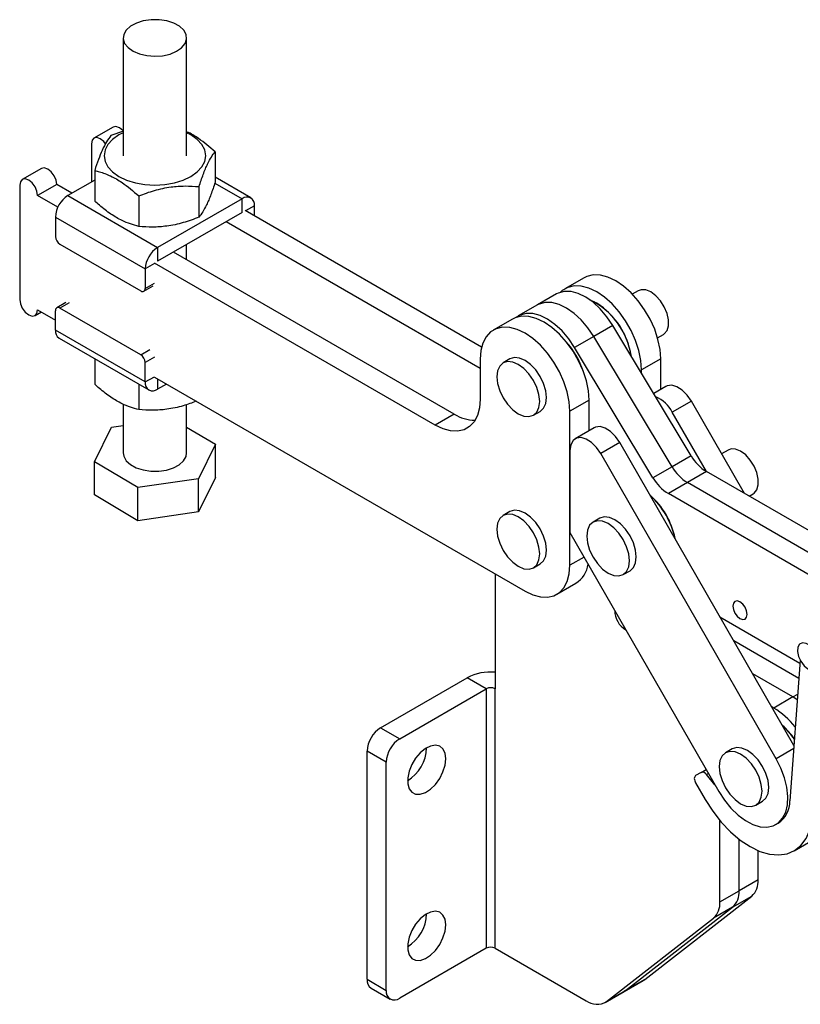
# Model space of a CAD drawing. Header units: millimetres. Extents: x 32 to 392, y 19 to 284.
# Tile 1 of 19: x 32 to 114, y 21 to 124. Entities that reach past the tile are written whole.
import ezdxf

# ---------------------------------------------------------------- set-up
doc = ezdxf.new("R2010")
doc.units = ezdxf.units.MM

msp = doc.modelspace()

# ---------------------------------------------------------------- linework, layer by layer
at = {"color": 7, "linetype": 'Continuous', "lineweight": 25}
for p, q in [((42.963076, 122.158315), (42.963244, 109.801233)), ((49.62991, 109.801325), (49.629742, 122.158405)), ((41.905949, 112.805393), (39.90248, 111.648815)), ((42.991371, 112.36609), (41.669772, 111.901776)), ((39.626284, 111.038337), (39.626337, 107.038313)), ((52.61693, 110.208554), (52.616976, 106.994476)), ((34.387047, 108.464823), (32.383578, 107.308245)), ((39.976242, 108.253159), (39.976284, 105.039082)), ((56.358478, 105.373928), (52.616968, 107.533787)), ((32.107382, 106.697767), (32.107544, 94.721742)), ((35.99647, 106.765836), (33.993001, 105.609257)), ((37.575431, 105.854349), (35.99647, 106.765836)), ((39.976253, 107.240315), (37.151389, 105.609556)), ((50.9234, 106.559938), (50.923443, 103.345862)), ((36.104231, 104.390509), (33.993001, 105.609257)), ((37.151389, 105.609556), (46.579481, 100.167005)), ((44.603053, 105.582242), (44.603098, 102.368163)), ((55.441885, 105.283163), (46.579481, 100.167005)), ((55.441906, 103.840596), (55.441885, 105.283163)), ((56.738283, 103.473221), (56.738269, 104.534533)), ((35.855047, 103.364178), (45.283139, 97.921627)), ((35.855047, 103.364178), (35.855075, 101.32281)), ((55.441906, 103.840596), (46.579502, 98.724439)), ((80.575447, 89.712752), (55.77189, 104.031091)), ((80.426227, 87.485773), (53.76842, 102.874513)), ((36.326488, 100.506317), (44.811769, 95.608023)), ((49.630061, 98.895578), (49.63004, 100.485476)), ((46.579481, 100.167005), (46.579502, 98.724439)), ((77.715768, 82.682556), (48.252988, 99.690522)), ((75.712299, 81.525977), (46.249519, 98.533943)), ((45.283139, 97.921627), (45.283167, 95.88026)), ((45.14507, 95.575021), (46.111449, 96.1329)), ((91.329567, 96.989492), (89.326098, 95.832914)), ((88.441824, 95.292993), (86.438354, 94.136415)), ((97.016776, 95.629914), (96.399645, 95.273652)), ((36.959661, 94.401509), (35.993282, 93.84363)), ((86.438354, 94.136415), (84.434885, 92.979836)), ((92.659762, 94.332138), (92.589063, 94.372965)), ((33.716967, 93.022755), (34.383817, 93.407719)), ((33.993162, 93.633232), (35.855196, 92.558337)), ((35.855209, 91.497025), (35.855181, 93.538393)), ((44.81186, 88.912336), (36.326579, 93.81063)), ((83.810666, 92.648922), (81.807196, 91.492344)), ((94.345733, 91.99171), (92.342264, 90.835132)), ((102.571679, 78.323579), (94.345733, 91.99171)), ((45.283301, 86.054475), (35.855209, 91.497025)), ((99.045263, 90.690811), (99.662394, 91.047073)), ((36.235, 90.657631), (45.663092, 85.21508)), ((92.342264, 90.835132), (90.338794, 89.678554)), ((100.56821, 77.167001), (92.342264, 90.835132)), ((98.564741, 76.010423), (90.338794, 89.678554)), ((39.976509, 88.497772), (39.976548, 85.823004)), ((45.283301, 86.054475), (45.283273, 88.095843)), ((80.426214, 88.439959), (80.426271, 84.24835)), ((83.552888, 88.46839), (82.845781, 88.060186)), ((99.376675, 88.494559), (97.373206, 87.337981)), ((99.376719, 85.278814), (99.376675, 88.494559)), ((97.373211, 86.961289), (97.373206, 87.337981)), ((44.603323, 85.826852), (44.603362, 83.152084)), ((46.24968, 86.557918), (85.140553, 64.107401)), ((47.499146, 85.836639), (46.579684, 85.305845)), ((99.929354, 85.597843), (98.641293, 84.854261)), ((42.963599, 83.735851), (42.963669, 78.609128)), ((49.630335, 78.60922), (49.630269, 83.684227)), ((91.857773, 84.153989), (89.854304, 82.997411)), ((91.857817, 80.938244), (91.857773, 84.153989)), ((102.60043, 84.050504), (100.59696, 82.893926)), ((108.175262, 74.350771), (102.60043, 84.050504)), ((77.715768, 82.682556), (75.712299, 81.525977)), ((86.020523, 82.560776), (86.72763, 82.96898)), ((89.854524, 66.829775), (89.854304, 82.997411)), ((104.181925, 76.656395), (100.59696, 82.893926)), ((39.952337, 77.685465), (41.739024, 81.319245)), ((41.739024, 81.319245), (42.96363, 81.497534)), ((49.630301, 81.323374), (52.641671, 79.532881)), ((92.410452, 81.257273), (90.406983, 80.100695)), ((95.081528, 79.709934), (93.078059, 78.553356)), ((113.359708, 47.907458), (95.081528, 79.709934)), ((52.641671, 79.532881), (50.854984, 75.899101)), ((52.641717, 76.048947), (52.641671, 79.532881)), ((89.85459, 78.879808), (89.854478, 70.257692)), ((111.484927, 46.526974), (93.078059, 78.553356)), ((106.444187, 78.918566), (105.772743, 78.530949)), ((39.952386, 74.20153), (39.952337, 77.685465)), ((44.510317, 74.975393), (39.952337, 77.685465)), ((102.571679, 78.323579), (100.56821, 77.167001)), ((100.56821, 77.167001), (98.564741, 76.010423)), ((104.184936, 76.654654), (102.181466, 75.498076)), ((125.016689, 64.627088), (104.184936, 76.654654)), ((50.854984, 75.899101), (44.510317, 74.975393)), ((50.855033, 72.415165), (50.854984, 75.899101)), ((52.641717, 76.048947), (50.855033, 72.415165)), ((102.181466, 75.498076), (100.177997, 74.341497)), ((123.155224, 63.388521), (102.181466, 75.498076)), ((44.510366, 71.491458), (44.510317, 74.975393)), ((44.510366, 71.491458), (39.952386, 74.20153)), ((121.671499, 61.931859), (100.177997, 74.341497)), ((108.645535, 74.079252), (109.089806, 74.335724)), ((50.855033, 72.415165), (44.510366, 71.491458)), ((83.553106, 72.464064), (82.845999, 72.05586)), ((92.980299, 71.75704), (92.273192, 71.348836)), ((89.854478, 70.257692), (105.464601, 43.097407)), ((86.020741, 66.55645), (86.727848, 66.964654)), ((95.447934, 65.849427), (96.155041, 66.257631)), ((82.005399, 65.91723), (82.005399, 53.864083)), ((88.473541, 63.777391), (90.477011, 64.933969)), ((105.596702, 61.414427), (113.988071, 56.569528)), ((113.870668, 54.951111), (107.047604, 58.889982)), ((114.00908, 56.859134), (112.93946, 42.114272)), ((69.984585, 49.782042), (79.059122, 55.020661)), ((81.06259, 53.864083), (79.059122, 55.020661)), ((113.235949, 53.00437), (109.037198, 55.428258)), ((71.988054, 48.625464), (81.06259, 53.864083)), ((81.06259, 53.864083), (81.06259, 26.646057)), ((82.005399, 26.646057), (82.005399, 53.864083)), ((113.235949, 53.00437), (111.23248, 51.847792)), ((113.70771, 52.704701), (113.235949, 53.00437)), ((111.23248, 51.847792), (111.026791, 51.966533)), ((69.984585, 49.782042), (71.988054, 48.625464)), ((106.887392, 47.561896), (106.180286, 47.153692)), ((70.57384, 46.175974), (68.570371, 47.332552)), ((68.570371, 23.380689), (68.570371, 47.332552)), ((70.57384, 22.224111), (70.57384, 46.175974)), ((103.625823, 45.090529), (103.044091, 44.754462)), ((103.625823, 45.090529), (104.146362, 45.39103)), ((105.074544, 43.776072), (104.188256, 44.856731)), ((103.044156, 43.984582), (104.044252, 42.252588)), ((109.355029, 41.654281), (110.062135, 42.062485)), ((105.592276, 31.515275), (105.592276, 40.031595)), ((111.47452, 39.615898), (111.710222, 39.751965)), ((107.595746, 32.671853), (107.595746, 38.080223)), ((113.376752, 36.865136), (115.14452, 37.885646)), ((109.599215, 33.828432), (109.599215, 36.883566)), ((109.599215, 33.828432), (107.595746, 32.671853)), ((97.701651, 23.359781), (108.924276, 32.100566)), ((105.592276, 31.515275), (107.595746, 32.671853)), ((106.920807, 30.943987), (108.924276, 32.100566)), ((95.698182, 22.203203), (106.920807, 30.943987)), ((106.920807, 30.943987), (104.917338, 29.787409)), ((93.694712, 21.046624), (104.917338, 29.787409)), ((81.06259, 26.646057), (71.988054, 21.407439)), ((82.005399, 26.646057), (91.541224, 21.141143)), ((68.570371, 23.380689), (70.57384, 22.224111)), ((95.544531, 22.099687), (97.548, 23.256265)), ((97.701651, 23.359781), (95.698182, 22.203203)), ((97.548, 23.256265), (97.701651, 23.359781)), ((68.984666, 22.465), (70.988135, 21.308422)), ((93.541061, 20.943109), (95.544531, 22.099687)), ((93.694712, 21.046624), (95.698182, 22.203203)), ((95.698182, 22.203203), (95.544531, 22.099687))]:
    msp.add_line(p, q, dxfattribs=at)
at = {"color": 8, "linetype": 'Continuous', "lineweight": 25}
for p, q in [((52.593552, 106.927419), (55.441885, 105.283163)), ((56.738269, 104.534533), (55.819039, 104.003873)), ((46.249519, 98.479506), (45.283139, 97.921627)), ((45.283167, 95.88026), (46.249547, 96.438139)), ((37.292959, 94.368509), (36.326579, 93.81063)), ((44.81186, 88.912336), (45.77824, 89.470215)), ((46.249652, 88.653722), (45.283273, 88.095843)), ((45.283301, 86.054475), (46.24968, 86.612354)), ((46.57967, 86.367424), (46.579684, 85.305845)), ((91.333823, 67.683756), (89.854524, 66.829775)), ((113.235949, 53.00437), (113.751018, 53.301713)), ((113.337131, 47.596229), (111.484927, 46.526974)), ((104.387378, 44.971682), (104.188256, 44.856731))]:
    msp.add_line(p, q, dxfattribs=at)
at = {"color": 7, "linetype": 'Continuous', "lineweight": 25, "flags": 128}
for points in [[(47.111497, 120.292521), (47.889692, 120.468162), (48.567774, 120.750007), (49.103135, 121.120343), (49.462144, 121.5559), (49.622236, 122.029313), (49.573354, 122.510834), (49.318571, 122.97021), (48.873893, 123.378572), (48.267262, 123.710264), (47.536796, 123.944444), (46.728392, 124.066399), (45.892845, 124.068463), (45.082656, 123.950509), (44.348732, 123.719947), (43.737184, 123.391266), (43.286447, 122.985116), (43.024833, 122.527018), (42.968785, 122.045756), (43.121826, 121.571569), (43.474336, 121.134253), (44.004167, 120.761284), (44.678029, 120.476099), (45.45358, 120.296616), (46.282088, 120.234114), (47.111497, 120.292521)], [(42.963209, 112.416011), (42.933345, 112.448239), (42.572547, 112.739391), (42.211749, 112.864794), (41.905949, 112.805393)], [(41.124004, 111.053908), (40.929876, 111.291661), (40.569078, 111.582812), (40.20828, 111.708216), (39.902416, 111.648776), (39.698046, 111.413547), (39.626284, 111.038337)], [(42.963212, 112.204635), (42.525342, 111.978298), (41.862075, 111.511736), (41.369222, 110.979445), (41.065723, 110.401879), (40.963246, 109.801229), (41.065724, 109.200582), (41.369222, 108.62302), (41.862073, 108.090737), (42.525343, 107.62419), (43.333536, 107.241307), (44.2556, 106.956802), (45.256097, 106.781606), (46.296579, 106.722459), (47.337062, 106.781626), (48.337557, 106.956838), (49.25962, 107.24136), (50.067816, 107.624256), (50.731083, 108.090818), (51.223936, 108.623109), (51.527435, 109.200677), (51.629912, 109.801327), (51.527434, 110.401972), (51.223936, 110.979537), (50.731081, 111.511819), (50.067815, 111.978366), (49.629878, 112.204727)], [(35.99647, 106.765836), (35.924697, 107.223903), (35.720317, 107.695092), (35.414443, 108.107669), (35.053645, 108.398821), (34.692847, 108.524225), (34.387047, 108.464823)], [(33.993001, 105.609257), (33.921228, 106.067325), (33.716848, 106.538514), (33.410974, 106.951091), (33.050176, 107.242243), (32.689378, 107.367647), (32.383514, 107.308207), (32.179144, 107.072977), (32.107382, 106.697767)], [(99.376675, 88.494559), (99.305045, 89.481179), (99.092358, 90.520507), (98.745076, 91.580963), (98.27375, 92.630326), (97.692703, 93.636707), (97.019588, 94.569533), (96.274859, 95.400458), (95.481142, 96.104235), (94.662555, 96.659481), (93.843971, 97.049324), (93.050262, 97.261919), (92.305543, 97.290807), (91.632443, 97.13511), (91.329567, 96.989492)], [(97.373206, 87.337981), (97.301576, 88.324601), (97.088889, 89.363929), (96.741606, 90.424385), (96.270281, 91.473748), (95.689234, 92.480128), (95.016119, 93.412955), (94.271389, 94.24388), (93.477673, 94.947657), (92.659086, 95.502903), (91.840502, 95.892746), (91.046793, 96.105341), (90.302073, 96.134229), (89.628974, 95.978532), (89.047945, 95.642982), (88.859569, 95.474754)], [(94.345733, 91.99171), (93.727969, 92.903749), (93.032345, 93.720197), (92.28255, 94.41325), (91.504116, 94.959311), (90.723553, 95.339779), (89.967441, 95.541702), (89.261529, 95.558201), (88.629857, 95.388714), (88.441824, 95.292993)], [(99.662394, 91.047073), (99.753507, 91.107472), (100.041403, 91.45858), (100.191429, 91.961986), (100.191429, 92.576908), (100.041403, 93.25353), (99.753507, 93.937035), (99.351063, 94.572051), (98.866675, 95.107129), (98.339585, 95.498925), (97.812495, 95.715694), (97.328107, 95.739878), (97.016776, 95.629914)], [(32.107544, 94.721742), (32.179317, 94.263675), (32.383697, 93.792485), (32.689571, 93.379909), (33.050369, 93.088757), (33.411164, 92.963355), (33.71703, 93.022793), (33.9214, 93.258023), (33.993162, 93.633232)], [(92.342264, 90.835132), (91.7245, 91.747171), (91.028876, 92.563618), (90.27908, 93.256672), (89.500647, 93.802733), (88.720083, 94.183201), (87.963972, 94.385124), (87.25806, 94.401622), (86.626387, 94.232136), (86.438354, 94.136415)], [(92.342264, 90.835132), (91.7245, 91.747171), (91.028876, 92.563618), (90.27908, 93.256672), (89.500647, 93.802733), (88.720083, 94.183201), (87.963972, 94.385124), (87.25806, 94.401622), (86.626387, 94.232136), (86.438354, 94.136415)], [(90.338794, 89.678554), (89.721031, 90.590593), (89.025407, 91.40704), (88.275611, 92.100094), (87.497177, 92.646155), (86.716614, 93.026623), (85.960503, 93.228545), (85.25459, 93.245044), (84.622918, 93.075558), (84.212177, 92.830585)], [(91.857773, 84.153989), (91.786143, 85.14061), (91.573456, 86.179938), (91.226174, 87.240394), (90.754848, 88.289756), (90.173801, 89.296137), (89.500686, 90.228964), (88.755957, 91.059888), (87.96224, 91.763666), (87.143654, 92.318911), (86.325069, 92.708754), (85.53136, 92.92135), (84.786641, 92.950237), (84.113542, 92.794541), (83.810666, 92.648922)], [(89.854304, 82.997411), (89.782674, 83.984032), (89.569987, 85.02336), (89.222705, 86.083816), (88.751379, 87.133178), (88.170332, 88.139559), (87.497217, 89.072386), (86.752488, 89.90331), (85.958771, 90.607088), (85.140185, 91.162333), (84.3216, 91.552176), (83.527891, 91.764772), (82.783172, 91.793659), (82.110072, 91.637963), (81.529043, 91.302412), (81.057739, 90.797202), (80.71048, 90.137684), (80.497818, 89.343897), (80.426214, 88.439959)], [(84.433152, 82.717963), (85.014217, 82.47086), (85.555684, 82.417271), (86.020652, 82.56085), (86.377434, 82.891811), (86.601717, 83.387602), (86.678216, 84.014432), (86.601717, 84.729588), (86.377434, 85.484328), (86.020652, 86.227224), (85.555684, 86.907643), (85.014217, 87.479218), (84.433152, 87.902997), (83.852086, 88.150102), (83.31062, 88.203691), (82.845652, 88.060112), (82.488869, 87.729149), (82.264587, 87.23336), (82.188088, 86.606528), (82.264587, 85.891374), (82.488869, 85.136632), (82.845652, 84.393738), (83.31062, 83.713319), (83.852086, 83.141744), (84.433152, 82.717963)], [(86.72763, 82.96898), (86.727759, 82.969054), (87.084541, 83.300015), (87.308824, 83.795806), (87.385323, 84.422636), (87.308824, 85.137792), (87.084541, 85.892532), (86.727759, 86.635428), (86.262791, 87.315847), (85.721324, 87.887422), (85.140259, 88.311202), (84.559193, 88.558306), (84.017727, 88.611895), (83.552888, 88.46839)], [(102.60043, 84.050504), (102.15639, 84.689668), (101.635158, 85.207808), (101.081747, 85.560177), (100.543954, 85.716344), (100.068225, 85.662819), (99.929354, 85.597843)], [(80.426271, 84.24835), (80.354667, 83.344413), (80.142004, 82.550626), (79.794746, 81.891107), (79.323441, 81.385898), (78.742412, 81.050347), (78.069313, 80.894649), (77.324594, 80.923538), (76.530884, 81.136134), (75.712299, 81.525977)], [(95.081528, 79.709934), (94.637489, 80.349098), (94.116256, 80.867238), (93.562845, 81.219608), (93.025053, 81.375774), (92.549323, 81.32225), (92.410452, 81.257273)], [(93.078059, 78.553356), (92.634019, 79.19252), (92.112787, 79.71066), (91.559376, 80.06303), (91.021583, 80.219196), (90.545854, 80.165671), (90.173275, 79.90708), (89.936024, 79.465754), (89.85459, 78.879808)], [(42.963669, 78.609128), (43.02006, 78.256697), (43.274844, 77.797323), (43.719521, 77.388961), (44.326149, 77.057269), (45.056618, 76.823088), (45.865022, 76.701134), (46.700569, 76.699069), (47.510759, 76.817023), (48.244683, 77.047586), (48.856227, 77.376267), (49.306967, 77.782417), (49.568581, 78.240514), (49.630335, 78.60922)], [(109.089806, 74.335724), (109.180918, 74.396123), (109.468815, 74.74723), (109.61884, 75.250636), (109.61884, 75.865559), (109.468815, 76.542181), (109.180918, 77.225686), (108.778474, 77.860701), (108.294086, 78.39578), (107.766997, 78.787576), (107.239907, 79.004345), (106.755519, 79.028529), (106.444187, 78.918566)], [(86.727848, 66.964654), (86.727977, 66.964728), (87.084759, 67.29569), (87.309042, 67.79148), (87.385541, 68.418311), (87.309042, 69.133466), (87.084759, 69.888207), (86.727977, 70.631101), (86.263009, 71.311521), (85.721542, 71.883096), (85.140477, 72.306876), (84.559412, 72.55398), (84.017945, 72.607569), (83.553106, 72.464064)], [(84.43337, 66.713638), (85.014435, 66.466534), (85.555902, 66.412945), (86.02087, 66.556524), (86.377652, 66.887486), (86.601935, 67.383276), (86.678434, 68.010107), (86.601935, 68.725262), (86.377652, 69.480003), (86.02087, 70.222897), (85.555902, 70.903317), (85.014435, 71.474892), (84.43337, 71.898672), (83.852305, 72.145776), (83.310838, 72.199365), (82.84587, 72.055786), (82.489087, 71.724824), (82.264804, 71.229034), (82.188306, 70.602203), (82.264804, 69.887048), (82.489087, 69.132307), (82.84587, 68.389413), (83.310838, 67.708993), (83.852305, 67.137418), (84.43337, 66.713638)], [(93.860564, 66.006615), (94.441629, 65.759511), (94.983095, 65.705922), (95.448063, 65.849501), (95.804846, 66.180462), (96.029129, 66.676252), (96.105628, 67.303083), (96.029129, 68.018238), (95.804846, 68.77298), (95.448063, 69.515874), (94.983095, 70.196293), (94.441629, 70.767869), (93.860564, 71.191649), (93.279498, 71.438752), (92.738032, 71.492341), (92.273064, 71.348763), (91.916281, 71.0178), (91.691998, 70.52201), (91.615499, 69.895179), (91.691998, 69.180025), (91.916281, 68.425283), (92.273064, 67.68239), (92.738032, 67.00197), (93.279498, 66.430394), (93.860564, 66.006615)], [(96.155041, 66.257631), (96.15517, 66.257705), (96.511953, 66.588666), (96.736236, 67.084456), (96.812734, 67.711288), (96.736236, 68.426442), (96.511953, 69.181184), (96.15517, 69.924078), (95.690202, 70.604497), (95.148736, 71.176073), (94.56767, 71.599853), (93.986605, 71.846956), (93.445139, 71.900545), (92.980299, 71.75704)], [(85.140553, 64.107401), (85.959137, 63.717558), (86.752847, 63.504963), (87.497566, 63.476075), (88.170666, 63.631771), (88.751695, 63.967323), (89.222999, 64.472532), (89.570258, 65.13205), (89.78292, 65.925838), (89.854524, 66.829775)], [(108.450384, 61.672067), (108.392991, 62.038512), (108.229507, 62.415468), (107.984823, 62.745544), (107.696189, 62.978491), (107.407547, 63.078844), (107.16284, 63.031326), (106.999324, 62.843169), (106.94189, 62.543022), (106.999284, 62.176575), (107.162767, 61.799621), (107.407452, 61.469544), (107.696086, 61.236597), (107.984727, 61.136244), (108.229434, 61.183762), (108.392951, 61.371918), (108.450384, 61.672067)], [(115.951502, 56.471083), (115.918746, 56.963608), (115.740044, 57.494741), (115.439528, 57.992749), (115.057785, 58.390374), (114.64637, 58.633916), (114.260851, 58.690481), (113.95329, 58.552431), (113.765227, 58.23841), (113.722062, 57.790827), (113.829622, 57.270133), (114.073382, 56.746649), (114.420421, 56.291074), (114.823868, 55.964938), (115.229236, 55.812286), (115.581779, 55.853735), (115.833884, 56.083686), (115.951502, 56.471083)], [(76.81995, 46.515614), (76.745656, 47.096909), (76.528283, 47.549313), (76.183955, 47.839275), (75.738207, 47.945287), (75.224098, 47.859492), (74.679759, 47.588247), (74.14556, 47.151672), (73.661119, 46.582147), (73.262367, 45.921907), (72.978876, 45.219923), (72.831672, 44.528256), (72.831672, 43.898204), (72.978876, 43.376496), (73.262367, 43.001823), (73.661119, 42.801973), (74.14556, 42.79177), (74.679759, 42.971969), (75.224098, 43.329205), (75.738207, 43.836985), (76.183955, 44.457649), (76.528283, 45.145164), (76.745656, 45.848541), (76.81995, 46.515614)], [(110.062135, 42.062485), (110.062264, 42.06256), (110.419045, 42.393522), (110.643328, 42.889312), (110.719828, 43.516143), (110.643328, 44.231298), (110.419045, 44.986039), (110.062264, 45.728933), (109.597296, 46.409352), (109.055829, 46.980928), (108.474764, 47.404708), (107.893698, 47.651812), (107.352232, 47.7054), (106.887392, 47.561896)], [(105.464601, 43.097407), (106.065229, 42.17074), (106.747911, 41.334023), (107.489399, 40.615752), (108.264442, 40.040385), (109.046649, 39.627516), (109.809379, 39.391206), (110.526662, 39.339499), (111.174069, 39.47416), (111.729554, 39.790601), (112.174202, 40.278046), (112.492871, 40.919895), (112.674706, 41.694292), (112.713518, 42.574865), (112.607984, 43.531628), (112.361699, 44.531998), (111.983048, 45.541911), (111.484927, 46.526974)], [(107.767657, 41.811469), (108.348722, 41.564366), (108.890189, 41.510777), (109.355157, 41.654356), (109.711939, 41.985318), (109.936221, 42.481108), (110.012721, 43.107939), (109.936221, 43.823094), (109.711939, 44.577835), (109.355157, 45.320729), (108.890189, 46.001148), (108.348722, 46.572724), (107.767657, 46.996503), (107.186591, 47.243608), (106.645125, 47.297196), (106.180157, 47.153617), (105.823374, 46.822656), (105.599091, 46.326866), (105.522593, 45.700035), (105.599091, 44.98488), (105.823374, 44.230139), (106.180157, 43.487244), (106.645125, 42.806825), (107.186591, 42.23525), (107.767657, 41.811469)], [(103.044091, 44.754462), (102.985472, 44.705804), (102.941918, 44.63683), (102.9151, 44.55019), (102.906052, 44.449214), (102.915119, 44.33778), (102.941953, 44.220174), (102.985523, 44.100914), (103.044156, 43.984582)], [(104.044252, 42.252588), (104.83784, 41.012825), (105.728159, 39.871362), (106.692972, 38.856713), (107.708179, 37.994219), (108.748419, 37.305426), (109.787713, 36.807539), (110.8001, 36.512994), (111.760289, 36.429148), (112.6443, 36.558095), (113.430049, 36.896615), (114.097911, 37.436252), (114.631204, 38.163525), (115.016607, 39.06027)], [(76.81995, 29.096076), (76.745656, 29.677371), (76.528283, 30.129775), (76.183955, 30.419735), (75.738207, 30.525749), (75.224098, 30.439955), (74.679759, 30.16871), (74.14556, 29.732136), (73.661119, 29.162607), (73.262367, 28.502371), (72.978876, 27.800385), (72.831672, 27.108718), (72.831672, 26.478666), (72.978876, 25.956958), (73.262367, 25.582287), (73.661119, 25.382437), (74.14556, 25.372234), (74.679759, 25.552433), (75.224098, 25.909669), (75.738207, 26.417448), (76.183955, 27.038112), (76.528283, 27.725625), (76.745656, 28.429003), (76.81995, 29.096076)]]:
    msp.add_lwpolyline(points, dxfattribs=at)
at = {"color": 7, "linetype": 'Continuous', "lineweight": 25}
for centre, radius, start, end in [((38.669584, 103.236141), 2.817448, 122.60572534, 177.39534996), ((55.947948, 104.662726), 0.80065, 350.78664184, 129.20260667), ((36.878559, 101.369397), 1.024544, 182.60618095, 237.39486672), ((48.097663, 97.793599), 2.817434, 122.60557629, 177.39549901), ((44.995785, 95.833634), 0.29114, 230.79811994, 9.21558921), ((88.504048, 87.606711), 7.863652, 8.56401164, 64.2945654), ((88.278851, 87.503153), 8.11341, 8.85325115, 57.31913367), ((36.142563, 93.585019), 0.29114, 50.79808447, 189.21548605), ((36.753603, 91.397894), 0.903847, 173.70333077, 234.98625281), ((82.870009, 84.408096), 8.82823, 17.97822572, 42.01642194), ((82.591574, 84.247361), 9.125039, 21.71751293, 38.27711018), ((44.25979, 88.049256), 1.024543, 2.6061811, 57.39489738), ((46.073623, 85.926283), 0.800651, 170.78677773, 309.20247078), ((97.609719, 81.386841), 3.34588, 26.77126965, 68.04979439), ((79.944071, 86.230131), 4.189346, 237.86625044, 269.3012175), ((106.697522, 80.697614), 4.760107, 209.91638432, 238.14020821), ((104.694053, 79.541036), 4.760107, 209.91638432, 238.14020821), ((102.690584, 78.384458), 4.760107, 209.91638432, 238.14020821), ((92.593753, 67.866834), 8.493631, 12.07867141, 48.31017315), ((92.409842, 67.762183), 8.680742, 12.19084393, 47.58463292), ((88.949676, 67.324583), 2.836863, 302.57402414, 352.2356046), ((96.930207, 62.096145), 2.383852, 180.04621289, 239.7292628), ((81.487209, 50.400431), 5.219399, 84.30218877, 117.72344588), ((81.533995, 52.954275), 1.024682, 62.60968853, 117.39029607), ((106.780661, 44.461339), 8.624289, 38.80155665, 58.9226077), ((71.640805, 47.19283), 3.073612, 122.60549238, 177.39450747), ((106.754695, 43.931752), 8.130586, 35.05872395, 48.44881298), ((106.675509, 43.914621), 8.182313, 34.63969092, 47.81918051), ((73.644274, 46.036252), 3.073612, 122.60549238, 177.39450747), ((70.533049, 47.831825), 4.286406, 302.13429482, 357.86571228), ((103.75788, 44.614805), 0.493713, 29.34147232, 105.5141224), ((110.16064, 42.059271), 2.779364, 303.88524094, 1.1338959), ((107.477748, 33.661364), 2.128036, 312.82398041, 4.50281202), ((105.474278, 32.504785), 2.128036, 312.82398041, 4.50281202), ((103.470809, 31.348207), 2.128036, 312.82398041, 4.50281202), ((70.53305, 30.412288), 4.286405, 302.13428432, 357.86569379), ((81.533995, 25.736249), 1.024682, 62.60968853, 117.39029607), ((69.546253, 23.270651), 0.982066, 173.56660892, 235.12118626), ((71.435988, 22.084256), 0.873418, 170.78590299, 309.20340687), ((92.687333, 22.674276), 1.914174, 233.21968388, 301.75402103)]:
    msp.add_arc(centre, radius, start, end, dxfattribs=at)
for points, knots in [([(41.669772, 111.901776), (41.522784, 111.704469), (41.225622, 111.305576), (40.785336, 110.445294), (40.364458, 109.408949), (40.106436, 108.640769), (39.976242, 108.253159)], [0, 0, 0, 0, 0.26460503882, 0.53494774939, 0.76534313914, 1, 1, 1, 1]), ([(52.61693, 110.208554), (52.038934, 110.697494), (51.078143, 111.510249), (50.057247, 112.140222), (49.6498, 112.295954), (49.629878, 112.303568)], [0, 0, 0, 0, 0.589509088, 0.9799284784, 1, 1, 1, 1]), ([(50.9234, 106.559938), (51.070385, 106.995979), (51.367543, 107.877518), (51.807823, 108.914364), (52.228706, 109.691546), (52.486734, 110.035169), (52.61693, 110.208554)], [0, 0, 0, 0, 0.2646048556, 0.5349476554, 0.7653430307, 1, 1, 1, 1]), ([(39.976242, 108.253159), (40.144145, 108.209486), (40.691586, 108.067091), (41.651444, 107.701755), (43.05159, 106.914981), (44.023982, 106.079676), (44.603053, 105.582242)], [0, 0, 0, 0, 0.1113111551, 0.3629251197, 0.6206139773, 1, 1, 1, 1]), ([(44.603053, 105.582242), (45.151613, 105.786466), (46.260629, 106.199343), (47.903785, 106.541806), (49.474536, 106.655204), (50.437504, 106.591887), (50.9234, 106.559938)], [0, 0, 0, 0, 0.2646050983, 0.5349477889, 0.7653431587, 1, 1, 1, 1]), ([(52.616976, 106.994476), (52.469991, 106.558435), (52.172833, 105.676898), (51.732552, 104.640051), (51.311671, 103.86287), (51.05364, 103.519247), (50.923443, 103.345862)], [0, 0, 0, 0, 0.2646049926, 0.5349478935, 0.765343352, 1, 1, 1, 1]), ([(44.603098, 102.368163), (44.024031, 102.539274), (43.061459, 102.823708), (41.661749, 103.649259), (40.70133, 104.390585), (40.144187, 104.888906), (39.976284, 105.039082)], [0, 0, 0, 0, 0.3793839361, 0.6306426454, 0.8886888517, 1, 1, 1, 1]), ([(50.923443, 103.345862), (50.374883, 103.141637), (49.265869, 102.728759), (47.622714, 102.386295), (46.051962, 102.272898), (45.088995, 102.336215), (44.603098, 102.368163)], [0, 0, 0, 0, 0.2646047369, 0.5349475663, 0.7653430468, 1, 1, 1, 1]), ([(44.603362, 83.152084), (44.024294, 83.323196), (43.061721, 83.60763), (41.66201, 84.433181), (40.701592, 85.174506), (40.144449, 85.672828), (39.976548, 85.823004)], [0, 0, 0, 0, 0.379384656, 0.6306426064, 0.8886895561, 1, 1, 1, 1]), ([(50.630741, 84.028864), (50.179024, 83.861847), (49.166551, 83.487496), (47.622739, 83.171248), (46.052279, 83.056577), (45.089275, 83.120055), (44.603362, 83.152084)], [0, 0, 0, 0, 0.2284744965, 0.5120995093, 0.7538145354, 1, 1, 1, 1])]:
    msp.add_open_spline(points, degree=3, knots=knots, dxfattribs=at)

doc.saveas('drawing.dxf')
